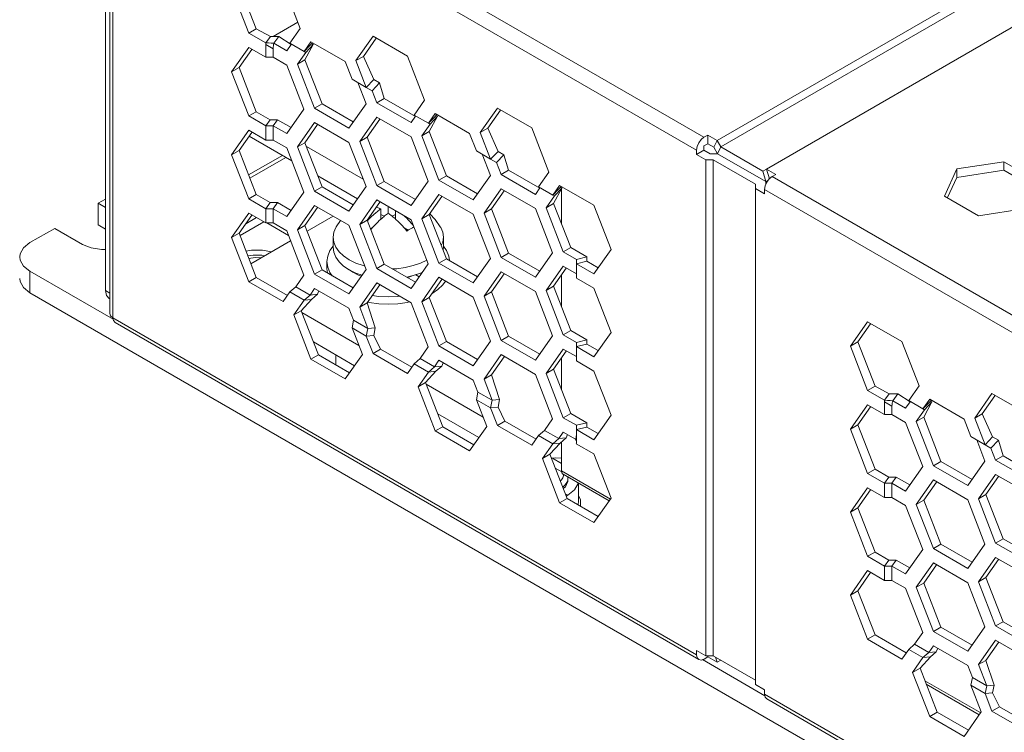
# Model space of a CAD drawing. Header units: inches. Extents: x -123 to 4816, y -2998 to 548.
# Tile 72 of 148: x 1196 to 1252, y -2569 to -2529. Entities that reach past the tile are written whole.
import ezdxf

# ---------------------------------------------------------------- set-up
doc = ezdxf.new("R2010")
doc.units = ezdxf.units.IN
doc.header["$MEASUREMENT"] = 0
doc.linetypes.add('HIDDEN', pattern=[9.525, 6.35, -3.175])
doc.layers.get('0').update_dxf_attribs({"lineweight": 0})

msp = doc.modelspace()

# ---------------------------------------------------------------- linework, layer by layer
at = {"color": 3, "linetype": 'Continuous'}
for p, q in [((1235.835, -2535.439), (1302.09, -2497.187)), ((1236.047, -2535.806), (1302.303, -2497.554)), ((1238.663, -2537.072), (1304.919, -2498.82)), ((1201.319, -2515.757), (1235.091, -2535.255)), ((1200.47, -2516.247), (1234.667, -2535.99)), ((1201.143, -2545.314), (1201.143, -2525.146)), ((1200.895, -2544.008), (1200.895, -2525.473)), ((1201.319, -2545.559), (1201.319, -2525.391)), ((1209.084, -2529.303), (1208.104, -2526.777)), ((1209.508, -2529.058), (1208.528, -2526.532)), ((1211.043, -2526.515), (1212.023, -2529.04)), ((1209.084, -2529.303), (1209.508, -2529.058)), ((1210.318, -2529.495), (1209.508, -2529.058)), ((1211.884, -2528.682), (1210.477, -2529.494)), ((1212.023, -2529.04), (1211.431, -2529.882)), ((1210.055, -2529.863), (1209.084, -2529.303)), ((1210.055, -2529.863), (1210.318, -2529.495)), ((1210.52, -2529.887), (1210.809, -2529.501)), ((1211.507, -2529.955), (1210.809, -2529.501)), ((1215.207, -2530.879), (1216.187, -2529.485)), ((1215.632, -2530.634), (1216.356, -2529.603)), ((1216.187, -2529.485), (1218.147, -2530.616)), ((1208.104, -2531.513), (1209.084, -2530.119)), ((1208.528, -2531.268), (1209.252, -2530.238)), ((1209.084, -2530.119), (1210.052, -2530.678)), ((1210.052, -2530.678), (1210.052, -2529.952)), ((1210.052, -2529.952), (1210.476, -2530.197)), ((1210.476, -2530.678), (1210.476, -2530.197)), ((1211.255, -2530.312), (1210.52, -2529.887)), ((1211.255, -2530.312), (1211.511, -2529.948)), ((1211.431, -2529.882), (1212.248, -2530.354)), ((1212.248, -2530.354), (1212.635, -2529.802)), ((1212.248, -2530.354), (1212.545, -2530.04)), ((1212.292, -2530.828), (1212.761, -2529.958)), ((1212.337, -2530.405), (1212.761, -2529.958)), ((1212.545, -2530.04), (1212.583, -2530.001)), ((1212.583, -2530.001), (1212.729, -2529.856)), ((1212.635, -2529.802), (1214.595, -2530.933)), ((1212.676, -2529.908), (1212.761, -2529.958)), ((1210.052, -2530.678), (1210.476, -2530.678)), ((1211.255, -2531.128), (1210.476, -2530.678)), ((1211.868, -2531.073), (1212.337, -2530.405)), ((1211.868, -2531.073), (1212.292, -2530.828)), ((1212.248, -2530.354), (1212.337, -2530.405)), ((1212.292, -2530.828), (1213.272, -2533.354)), ((1215.207, -2530.879), (1215.632, -2530.634)), ((1216.224, -2531.956), (1215.632, -2530.634)), ((1218.147, -2530.616), (1219.127, -2533.141)), ((1208.104, -2531.513), (1208.528, -2531.268)), ((1209.508, -2533.793), (1208.528, -2531.268)), ((1212.235, -2533.653), (1211.255, -2531.128)), ((1211.868, -2531.073), (1212.848, -2533.599)), ((1214.595, -2530.933), (1214.983, -2531.933)), ((1215.799, -2532.404), (1215.207, -2530.879)), ((1209.084, -2534.038), (1208.104, -2531.513)), ((1214.983, -2531.933), (1215.799, -2532.404)), ((1215.799, -2532.404), (1216.224, -2531.956)), ((1216.224, -2531.956), (1216.558, -2532.15)), ((1215.317, -2532.126), (1215.787, -2533.336)), ((1215.799, -2532.404), (1216.134, -2532.597)), ((1216.134, -2532.597), (1216.558, -2532.15)), ((1216.558, -2532.15), (1216.824, -2533.036)), ((1216.134, -2532.597), (1216.399, -2533.281)), ((1216.399, -2533.281), (1216.824, -2533.036)), ((1218.607, -2534.066), (1216.824, -2533.036)), ((1211.255, -2535.047), (1212.235, -2533.653)), ((1212.848, -2533.599), (1213.272, -2533.354)), ((1212.848, -2533.599), (1214.807, -2534.73)), ((1213.272, -2533.354), (1215.052, -2534.382)), ((1214.807, -2534.73), (1215.787, -2533.336)), ((1218.359, -2534.413), (1216.399, -2533.281)), ((1219.127, -2533.141), (1218.535, -2533.983)), ((1222.311, -2534.98), (1223.291, -2533.586)), ((1223.291, -2533.586), (1225.25, -2534.717)), ((1209.084, -2534.038), (1209.508, -2533.793)), ((1210.052, -2534.597), (1209.084, -2534.038)), ((1210.3, -2534.251), (1209.508, -2533.793)), ((1216.399, -2534.098), (1215.42, -2535.492)), ((1216.568, -2534.216), (1215.844, -2535.247)), ((1218.359, -2535.229), (1216.399, -2534.098)), ((1218.614, -2534.049), (1218.359, -2534.413)), ((1218.535, -2533.983), (1219.351, -2534.455)), ((1219.351, -2534.455), (1219.739, -2533.903)), ((1219.351, -2534.455), (1219.649, -2534.141)), ((1219.865, -2534.059), (1219.396, -2534.93)), ((1219.441, -2534.507), (1219.865, -2534.059)), ((1219.649, -2534.141), (1219.686, -2534.102)), ((1219.686, -2534.102), (1219.833, -2533.957)), ((1219.739, -2533.903), (1221.699, -2535.034)), ((1219.78, -2534.01), (1219.865, -2534.059)), ((1222.735, -2534.735), (1223.459, -2533.704)), ((1210.052, -2534.597), (1210.3, -2534.251)), ((1210.052, -2535.414), (1210.052, -2534.597)), ((1210.052, -2534.597), (1210.476, -2534.597)), ((1210.3, -2534.251), (1210.724, -2534.251)), ((1210.476, -2534.597), (1210.724, -2534.251)), ((1210.476, -2535.414), (1210.476, -2534.597)), ((1211.255, -2535.047), (1210.476, -2534.597)), ((1211.5, -2534.699), (1210.724, -2534.251)), ((1212.848, -2534.415), (1211.868, -2535.809)), ((1213.016, -2534.534), (1212.292, -2535.564)), ((1212.848, -2534.415), (1214.807, -2535.547)), ((1219.441, -2534.507), (1218.971, -2535.175)), ((1219.351, -2534.455), (1219.441, -2534.507)), ((1222.311, -2534.98), (1222.735, -2534.735)), ((1223.327, -2536.058), (1222.735, -2534.735)), ((1225.25, -2534.717), (1226.23, -2537.242)), ((1208.104, -2536.249), (1209.084, -2534.855)), ((1208.528, -2536.004), (1209.252, -2534.974)), ((1209.084, -2534.855), (1210.052, -2535.414)), ((1211.541, -2536.601), (1209.099, -2535.191)), ((1215.42, -2535.492), (1215.844, -2535.247)), ((1215.844, -2535.247), (1216.824, -2537.772)), ((1219.339, -2537.755), (1218.359, -2535.229)), ((1218.971, -2535.175), (1219.396, -2534.93)), ((1218.971, -2535.175), (1219.951, -2537.7)), ((1219.396, -2534.93), (1220.375, -2537.455)), ((1221.699, -2535.034), (1222.086, -2536.034)), ((1222.903, -2536.505), (1222.311, -2534.98)), ((1235.091, -2535.255), (1235.303, -2535.132)), ((1235.303, -2535.132), (1235.303, -2535.622)), ((1235.835, -2535.439), (1235.303, -2535.132)), ((1210.052, -2535.414), (1210.476, -2535.414)), ((1211.255, -2535.864), (1210.476, -2535.414)), ((1211.255, -2535.864), (1212.235, -2538.389)), ((1211.868, -2535.809), (1212.292, -2535.564)), ((1211.868, -2535.809), (1212.848, -2538.334)), ((1212.292, -2535.564), (1213.272, -2538.089)), ((1212.374, -2535.775), (1215.624, -2537.651)), ((1215.787, -2538.072), (1214.807, -2535.547)), ((1215.42, -2535.492), (1216.399, -2538.017)), ((1235.091, -2535.745), (1235.303, -2535.622)), ((1235.091, -2535.745), (1235.091, -2535.99)), ((1235.659, -2535.827), (1235.303, -2535.622)), ((1235.835, -2535.439), (1235.659, -2535.827)), ((1235.659, -2535.827), (1235.871, -2536.195)), ((1235.835, -2535.439), (1236.047, -2535.806)), ((1236.047, -2535.806), (1235.871, -2536.195)), ((1238.451, -2537.194), (1236.047, -2535.806)), ((1208.104, -2536.249), (1208.528, -2536.004)), ((1209.084, -2538.774), (1208.104, -2536.249)), ((1209.508, -2538.529), (1208.528, -2536.004)), ((1209.071, -2537.404), (1211.002, -2536.289)), ((1209.142, -2537.586), (1211.195, -2536.401)), ((1222.086, -2536.034), (1222.903, -2536.505)), ((1222.89, -2537.437), (1222.421, -2536.227)), ((1222.903, -2536.505), (1223.327, -2536.058)), ((1223.238, -2536.699), (1223.662, -2536.251)), ((1223.327, -2536.058), (1223.662, -2536.251)), ((1223.927, -2537.138), (1223.662, -2536.251)), ((1234.667, -2535.99), (1234.667, -2536.235)), ((1235.091, -2535.99), (1234.667, -2536.235)), ((1234.667, -2536.235), (1235.198, -2536.541)), ((1235.091, -2535.99), (1235.447, -2536.195)), ((1235.447, -2536.195), (1235.871, -2536.195)), ((1238.627, -2537.786), (1235.871, -2536.195)), ((1222.903, -2536.505), (1223.238, -2536.699)), ((1223.503, -2537.383), (1223.238, -2536.699)), ((1235.198, -2536.541), (1235.198, -2564.874)), ((1235.198, -2536.541), (1235.623, -2536.541)), ((1235.623, -2564.874), (1235.623, -2536.541)), ((1238.027, -2537.929), (1235.623, -2536.541)), ((1249.54, -2537.065), (1252.217, -2536.651)), ((1252.217, -2536.651), (1252.217, -2537.141)), ((1252.217, -2536.651), (1254.177, -2537.782)), ((1215.297, -2538.769), (1213.027, -2537.458)), ((1219.951, -2537.7), (1220.375, -2537.455)), ((1220.375, -2537.455), (1222.156, -2538.483)), ((1221.911, -2538.831), (1222.89, -2537.437)), ((1223.503, -2537.383), (1223.927, -2537.138)), ((1225.462, -2538.514), (1223.503, -2537.383)), ((1225.71, -2538.167), (1223.927, -2537.138)), ((1226.23, -2537.242), (1225.638, -2538.085)), ((1238.451, -2537.194), (1238.663, -2537.072)), ((1238.451, -2537.194), (1238.627, -2537.786)), ((1238.663, -2537.072), (1238.827, -2537.624)), ((1239.193, -2537.378), (1238.663, -2537.072)), ((1238.98, -2537.5), (1239.193, -2537.378)), ((1238.98, -2537.5), (1270.447, -2555.667)), ((1248.823, -2538.61), (1249.54, -2537.065)), ((1249.01, -2538.697), (1249.54, -2537.555)), ((1249.54, -2537.065), (1249.54, -2537.555)), ((1249.54, -2537.555), (1252.217, -2537.141)), ((1252.217, -2537.141), (1253.997, -2538.168)), ((1212.848, -2538.334), (1213.272, -2538.089)), ((1213.272, -2538.089), (1215.052, -2539.117)), ((1215.787, -2538.072), (1214.807, -2539.466)), ((1216.399, -2538.017), (1216.824, -2537.772)), ((1218.359, -2539.148), (1216.399, -2538.017)), ((1218.604, -2538.8), (1216.824, -2537.772)), ((1218.359, -2539.148), (1219.339, -2537.755)), ((1219.951, -2537.7), (1221.911, -2538.831)), ((1225.718, -2538.15), (1225.462, -2538.514)), ((1225.638, -2538.085), (1226.455, -2538.556)), ((1226.455, -2538.556), (1226.843, -2538.004)), ((1226.79, -2538.203), (1226.937, -2538.059)), ((1226.843, -2538.004), (1228.802, -2539.136)), ((1226.883, -2538.111), (1226.969, -2538.16)), ((1226.952, -2538.067), (1226.952, -2538.108)), ((1238.027, -2537.929), (1238.027, -2566.507)), ((1238.627, -2537.786), (1238.761, -2537.709)), ((1238.627, -2537.786), (1238.627, -2537.94)), ((1209.084, -2538.774), (1209.508, -2538.529)), ((1210.3, -2538.987), (1209.508, -2538.529)), ((1211.255, -2539.783), (1212.235, -2538.389)), ((1212.848, -2538.334), (1214.807, -2539.466)), ((1219.951, -2538.516), (1218.971, -2539.91)), ((1220.12, -2538.635), (1219.396, -2539.665)), ((1219.951, -2538.516), (1221.911, -2539.648)), ((1223.503, -2538.199), (1222.523, -2539.593)), ((1223.672, -2538.318), (1222.947, -2539.348)), ((1225.462, -2539.33), (1223.503, -2538.199)), ((1226.544, -2538.608), (1226.075, -2539.276)), ((1226.455, -2538.556), (1226.752, -2538.242)), ((1226.455, -2538.556), (1226.544, -2538.608)), ((1226.969, -2538.16), (1226.499, -2539.031)), ((1226.544, -2538.608), (1226.969, -2538.16)), ((1226.752, -2538.242), (1226.79, -2538.203)), ((1226.952, -2538.191), (1226.952, -2540.198)), ((1238.027, -2538.174), (1238.556, -2538.48)), ((1238.556, -2538.235), (1238.556, -2538.48)), ((1238.556, -2538.235), (1270.023, -2556.402)), ((1250.783, -2539.742), (1248.823, -2538.61)), ((1200.895, -2538.782), (1200.47, -2539.027)), ((1200.47, -2539.027), (1200.47, -2540.252)), ((1200.47, -2539.027), (1200.895, -2539.272)), ((1210.052, -2539.333), (1209.084, -2538.774)), ((1210.052, -2539.333), (1210.3, -2538.987)), ((1210.3, -2538.987), (1210.724, -2538.987)), ((1210.476, -2539.333), (1210.724, -2538.987)), ((1211.5, -2539.435), (1210.724, -2538.987)), ((1212.848, -2539.151), (1211.868, -2540.545)), ((1213.016, -2539.269), (1212.292, -2540.3)), ((1212.848, -2539.151), (1214.807, -2540.282)), ((1216.399, -2538.834), (1215.42, -2540.228)), ((1216.568, -2538.952), (1215.844, -2539.983)), ((1218.359, -2539.965), (1216.399, -2538.834)), ((1217.052, -2539.21), (1217.052, -2539.599)), ((1226.075, -2539.276), (1226.499, -2539.031)), ((1226.075, -2539.276), (1227.055, -2541.801)), ((1226.499, -2539.031), (1227.479, -2541.556)), ((1228.802, -2539.136), (1229.782, -2541.661)), ((1208.104, -2540.985), (1209.084, -2539.591)), ((1208.528, -2540.74), (1209.252, -2539.709)), ((1208.91, -2540.197), (1209.522, -2539.843)), ((1209.084, -2539.591), (1210.052, -2540.15)), ((1210.052, -2540.15), (1210.052, -2539.333)), ((1210.052, -2539.333), (1210.476, -2539.333)), ((1210.476, -2540.15), (1210.476, -2539.333)), ((1211.255, -2539.783), (1210.476, -2539.333)), ((1212.417, -2540.621), (1213.906, -2539.762)), ((1216.628, -2539.354), (1216.628, -2539.931)), ((1216.819, -2539.77), (1216.628, -2539.66)), ((1217.476, -2539.66), (1217.285, -2539.77)), ((1217.476, -2539.455), (1217.476, -2539.931)), ((1218.971, -2539.91), (1219.396, -2539.665)), ((1219.396, -2539.665), (1220.375, -2542.191)), ((1222.89, -2542.173), (1221.911, -2539.648)), ((1222.523, -2539.593), (1222.947, -2539.348)), ((1222.523, -2539.593), (1223.503, -2542.118)), ((1222.947, -2539.348), (1223.927, -2541.873)), ((1226.442, -2541.856), (1225.462, -2539.33)), ((1253.459, -2539.327), (1250.783, -2539.742)), ((1200.47, -2540.252), (1200.895, -2540.497)), ((1208.6, -2540.865), (1209.946, -2540.088)), ((1210.052, -2540.15), (1210.476, -2540.15)), ((1210.122, -2540.15), (1211.357, -2540.863)), ((1211.255, -2540.599), (1210.476, -2540.15)), ((1211.868, -2540.545), (1212.292, -2540.3)), ((1212.292, -2540.3), (1213.272, -2542.825)), ((1214.081, -2540.362), (1214.33, -2540.007)), ((1215.787, -2542.808), (1214.807, -2540.282)), ((1215.42, -2540.228), (1215.844, -2539.983)), ((1215.42, -2540.228), (1216.399, -2542.753)), ((1215.844, -2539.983), (1216.824, -2542.508)), ((1218.359, -2539.965), (1219.339, -2542.49)), ((1218.971, -2539.91), (1219.951, -2542.436)), ((1197.995, -2540.456), (1196.581, -2541.272)), ((1197.995, -2540.456), (1199.586, -2541.375)), ((1208.104, -2540.985), (1208.528, -2540.74)), ((1209.508, -2543.265), (1208.528, -2540.74)), ((1212.235, -2543.125), (1211.255, -2540.599)), ((1211.868, -2540.545), (1212.848, -2543.07)), ((1213.902, -2540.966), (1213.902, -2541.538)), ((1216.139, -2540.431), (1216.04, -2540.489)), ((1218.189, -2540.561), (1217.965, -2540.432)), ((1220.202, -2540.966), (1220.202, -2541.538)), ((1209.084, -2543.51), (1208.104, -2540.985)), ((1209.202, -2542.477), (1211.475, -2541.165)), ((1220.381, -2541.73), (1220.202, -2541.481)), ((1220.181, -2541.69), (1220.202, -2541.538)), ((1220.509, -2542.038), (1220.381, -2541.73)), ((1220.543, -2542.287), (1220.509, -2542.038)), ((1223.503, -2542.118), (1223.927, -2541.873)), ((1225.707, -2542.901), (1223.927, -2541.873)), ((1225.462, -2543.25), (1226.442, -2541.856)), ((1227.055, -2541.801), (1227.479, -2541.556)), ((1227.055, -2541.801), (1227.8, -2542.231)), ((1227.479, -2541.556), (1228.4, -2542.088)), ((1227.8, -2542.231), (1228.4, -2542.088)), ((1228.4, -2542.088), (1228.4, -2542.333)), ((1229.782, -2541.661), (1228.802, -2543.055)), ((1213.552, -2542.762), (1213.552, -2542.354)), ((1215.709, -2542.607), (1215.622, -2542.586)), ((1216.399, -2542.753), (1216.824, -2542.508)), ((1218.604, -2543.536), (1216.824, -2542.508)), ((1218.359, -2543.884), (1219.339, -2542.49)), ((1219.252, -2542.266), (1218.904, -2542.437)), ((1219.951, -2542.436), (1220.375, -2542.191)), ((1219.951, -2542.436), (1221.911, -2543.567)), ((1220.375, -2542.191), (1222.156, -2543.218)), ((1222.89, -2542.173), (1221.911, -2543.567)), ((1225.462, -2543.25), (1223.503, -2542.118)), ((1227.055, -2542.617), (1226.075, -2544.011)), ((1227.055, -2542.617), (1227.8, -2543.048)), ((1227.8, -2542.231), (1227.8, -2543.293)), ((1227.8, -2542.476), (1228.4, -2542.333)), ((1228.802, -2543.055), (1227.8, -2542.476)), ((1229.047, -2542.706), (1228.4, -2542.333)), ((1196.581, -2542.905), (1196.581, -2544.13)), ((1201.336, -2545.651), (1196.581, -2542.905)), ((1212.235, -2543.125), (1211.766, -2543.793)), ((1212.848, -2543.07), (1213.272, -2542.825)), ((1212.848, -2543.07), (1214.807, -2544.201)), ((1213.272, -2542.825), (1215.052, -2543.853)), ((1213.552, -2542.762), (1213.585, -2543.006)), ((1214.807, -2544.201), (1215.787, -2542.808)), ((1214.843, -2542.833), (1215.031, -2542.964)), ((1215.557, -2543.135), (1215.201, -2543.009)), ((1218.359, -2543.884), (1216.399, -2542.753)), ((1218.482, -2543.158), (1218.106, -2543.248)), ((1218.904, -2543.009), (1218.482, -2543.158)), ((1218.828, -2543.216), (1218.634, -2543.104)), ((1218.897, -2543.011), (1218.951, -2543.042)), ((1219.012, -2542.956), (1218.904, -2543.009)), ((1223.503, -2542.935), (1222.523, -2544.329)), ((1223.672, -2543.053), (1222.947, -2544.084)), ((1225.462, -2544.066), (1223.503, -2542.935)), ((1227.223, -2542.736), (1226.499, -2543.766)), ((1226.952, -2543.122), (1226.952, -2544.934)), ((1209.084, -2543.51), (1209.508, -2543.265)), ((1211.043, -2544.641), (1209.084, -2543.51)), ((1211.288, -2544.293), (1209.508, -2543.265)), ((1216.399, -2543.569), (1215.42, -2544.963)), ((1216.568, -2543.688), (1215.844, -2544.718)), ((1218.359, -2544.701), (1216.399, -2543.569)), ((1219.951, -2543.252), (1218.971, -2544.646)), ((1220.12, -2543.371), (1219.396, -2544.401)), ((1219.951, -2543.252), (1221.911, -2544.383)), ((1226.075, -2544.011), (1226.499, -2543.766)), ((1227.479, -2546.292), (1226.499, -2543.766)), ((1227.8, -2543.293), (1228.802, -2543.871)), ((1319.972, -2615.368), (1196.581, -2544.13)), ((1200.895, -2544.008), (1201.143, -2544.151)), ((1211.431, -2544.089), (1211.043, -2544.641)), ((1211.766, -2543.793), (1211.431, -2544.089)), ((1211.431, -2544.089), (1212.248, -2544.561)), ((1212.582, -2544.264), (1211.766, -2543.793)), ((1212.582, -2544.264), (1212.248, -2544.561)), ((1212.848, -2543.887), (1212.582, -2544.264)), ((1212.582, -2544.264), (1213.006, -2544.222)), ((1213.006, -2544.222), (1212.672, -2544.519)), ((1212.848, -2543.887), (1214.807, -2545.018)), ((1213.095, -2544.029), (1213.006, -2544.222)), ((1222.523, -2544.329), (1222.947, -2544.084)), ((1222.523, -2544.329), (1223.503, -2546.854)), ((1222.947, -2544.084), (1223.927, -2546.609)), ((1226.442, -2546.591), (1225.462, -2544.066)), ((1227.055, -2546.537), (1226.075, -2544.011)), ((1228.802, -2543.871), (1229.782, -2546.397)), ((1201.102, -2544.465), (1201.143, -2544.489)), ((1211.656, -2545.403), (1212.248, -2544.561)), ((1212.08, -2545.158), (1212.672, -2544.519)), ((1212.248, -2544.561), (1212.672, -2544.519)), ((1215.42, -2544.963), (1215.844, -2544.718)), ((1215.844, -2544.718), (1216.313, -2546.131)), ((1215.883, -2544.663), (1215.97, -2544.684)), ((1218.134, -2544.684), (1218.273, -2544.651)), ((1219.339, -2547.226), (1218.359, -2544.701)), ((1218.971, -2544.646), (1219.396, -2544.401)), ((1218.971, -2544.646), (1219.951, -2547.171)), ((1219.396, -2544.401), (1220.375, -2546.926)), ((1222.89, -2546.909), (1221.911, -2544.383)), ((1211.656, -2545.403), (1212.08, -2545.158)), ((1212.635, -2547.928), (1211.656, -2545.403)), ((1213.06, -2547.683), (1212.08, -2545.158)), ((1212.121, -2545.263), (1215.371, -2547.14)), ((1214.807, -2545.018), (1215.072, -2545.702)), ((1215.42, -2544.963), (1215.889, -2546.173)), ((1201.319, -2545.559), (1234.669, -2564.813)), ((1234.793, -2565.088), (1201.443, -2545.834)), ((1215.072, -2545.702), (1214.983, -2546.14)), ((1215.889, -2546.173), (1215.072, -2545.702)), ((1243.459, -2547.189), (1244.439, -2545.796)), ((1243.884, -2546.945), (1244.608, -2545.914)), ((1244.439, -2545.796), (1246.399, -2546.927)), ((1214.983, -2546.14), (1215.575, -2547.666)), ((1214.983, -2546.14), (1215.799, -2546.611)), ((1215.889, -2546.173), (1215.799, -2546.611)), ((1215.799, -2546.611), (1216.224, -2546.569)), ((1215.889, -2546.173), (1216.313, -2546.131)), ((1216.313, -2546.131), (1216.224, -2546.569)), ((1216.611, -2547.366), (1216.224, -2546.569)), ((1225.462, -2547.985), (1226.442, -2546.591)), ((1227.055, -2546.537), (1227.479, -2546.292)), ((1227.055, -2546.537), (1227.8, -2546.967)), ((1227.479, -2546.292), (1228.4, -2546.824)), ((1229.782, -2546.397), (1228.802, -2547.79)), ((1215.126, -2548.305), (1212.774, -2546.947)), ((1216.187, -2547.611), (1215.799, -2546.611)), ((1219.951, -2547.171), (1220.375, -2546.926)), ((1220.375, -2546.926), (1222.156, -2547.954)), ((1221.911, -2548.303), (1222.89, -2546.909)), ((1223.503, -2546.854), (1223.927, -2546.609)), ((1225.462, -2547.985), (1223.503, -2546.854)), ((1225.707, -2547.637), (1223.927, -2546.609)), ((1227.8, -2546.967), (1228.4, -2546.824)), ((1227.8, -2548.029), (1227.8, -2546.967)), ((1227.8, -2547.212), (1228.4, -2547.069)), ((1228.4, -2546.824), (1228.4, -2547.069)), ((1229.047, -2547.442), (1228.4, -2547.069)), ((1243.459, -2547.189), (1243.884, -2546.945)), ((1244.863, -2549.47), (1243.884, -2546.945)), ((1246.399, -2546.927), (1247.378, -2549.452)), ((1212.635, -2547.928), (1213.06, -2547.683)), ((1214.84, -2548.711), (1213.06, -2547.683)), ((1214.052, -2547.685), (1214.052, -2548.256)), ((1215.575, -2547.666), (1214.595, -2549.06)), ((1216.187, -2547.611), (1216.611, -2547.366)), ((1218.147, -2548.742), (1216.187, -2547.611)), ((1218.392, -2548.394), (1216.611, -2547.366)), ((1219.339, -2547.226), (1218.869, -2547.894)), ((1219.951, -2547.171), (1221.911, -2548.303)), ((1223.503, -2547.67), (1222.523, -2549.064)), ((1225.462, -2548.802), (1223.503, -2547.67)), ((1227.055, -2547.353), (1226.075, -2548.747)), ((1227.223, -2547.472), (1226.499, -2548.502)), ((1227.055, -2547.353), (1227.8, -2547.784)), ((1228.802, -2547.79), (1227.8, -2547.212)), ((1244.439, -2549.715), (1243.459, -2547.189)), ((1214.595, -2549.06), (1212.635, -2547.928)), ((1218.535, -2548.191), (1218.147, -2548.742)), ((1218.869, -2547.894), (1218.535, -2548.191)), ((1218.535, -2548.191), (1219.351, -2548.662)), ((1219.686, -2548.365), (1218.869, -2547.894)), ((1219.951, -2547.988), (1219.686, -2548.365)), ((1219.951, -2547.988), (1221.911, -2549.119)), ((1220.198, -2548.13), (1220.11, -2548.323)), ((1223.672, -2547.789), (1222.947, -2548.819)), ((1226.952, -2547.858), (1226.952, -2549.669)), ((1227.8, -2548.029), (1228.802, -2548.607)), ((1218.759, -2549.504), (1219.351, -2548.662)), ((1219.183, -2549.259), (1219.775, -2548.62)), ((1219.686, -2548.365), (1219.351, -2548.662)), ((1219.351, -2548.662), (1219.775, -2548.62)), ((1219.686, -2548.365), (1220.11, -2548.323)), ((1220.11, -2548.323), (1219.775, -2548.62)), ((1222.523, -2549.064), (1222.947, -2548.819)), ((1222.947, -2548.819), (1223.417, -2550.232)), ((1226.442, -2551.327), (1225.462, -2548.802)), ((1226.075, -2548.747), (1226.499, -2548.502)), ((1226.075, -2548.747), (1227.055, -2551.272)), ((1226.499, -2548.502), (1227.479, -2551.027)), ((1228.802, -2548.607), (1229.782, -2551.132)), ((1218.759, -2549.504), (1219.183, -2549.259)), ((1220.163, -2551.784), (1219.183, -2549.259)), ((1219.224, -2549.364), (1222.474, -2551.241)), ((1221.911, -2549.119), (1222.176, -2549.803)), ((1222.523, -2549.064), (1222.993, -2550.274)), ((1219.739, -2552.029), (1218.759, -2549.504)), ((1222.176, -2549.803), (1222.086, -2550.241)), ((1222.993, -2550.274), (1222.176, -2549.803)), ((1244.439, -2549.715), (1244.863, -2549.47)), ((1245.41, -2550.275), (1244.439, -2549.715)), ((1245.674, -2549.907), (1244.863, -2549.47)), ((1245.41, -2550.275), (1245.674, -2549.907)), ((1245.875, -2550.299), (1246.165, -2549.913)), ((1246.863, -2550.367), (1246.165, -2549.913)), ((1247.378, -2549.452), (1246.787, -2550.294)), ((1250.563, -2551.291), (1251.543, -2549.897)), ((1251.543, -2549.897), (1253.502, -2551.028)), ((1222.086, -2550.241), (1222.678, -2551.767)), ((1222.086, -2550.241), (1222.903, -2550.713)), ((1222.993, -2550.274), (1222.903, -2550.713)), ((1222.993, -2550.274), (1223.417, -2550.232)), ((1223.417, -2550.232), (1223.327, -2550.671)), ((1243.459, -2551.925), (1244.439, -2550.531)), ((1244.439, -2550.531), (1245.407, -2551.09)), ((1245.407, -2551.09), (1245.407, -2550.364)), ((1245.407, -2550.364), (1245.831, -2550.609)), ((1246.611, -2550.724), (1245.875, -2550.299)), ((1246.611, -2550.724), (1246.866, -2550.36)), ((1246.787, -2550.294), (1247.603, -2550.766)), ((1247.603, -2550.766), (1247.991, -2550.214)), ((1247.603, -2550.766), (1247.901, -2550.452)), ((1247.647, -2551.24), (1248.117, -2550.37)), ((1247.693, -2550.818), (1248.117, -2550.37)), ((1247.901, -2550.452), (1247.938, -2550.413)), ((1247.938, -2550.413), (1248.085, -2550.268)), ((1247.991, -2550.214), (1249.95, -2551.345)), ((1248.032, -2550.32), (1248.117, -2550.37)), ((1250.987, -2551.046), (1251.711, -2550.015)), ((1222.229, -2552.406), (1219.877, -2551.048)), ((1222.903, -2550.713), (1223.327, -2550.671)), ((1223.291, -2551.712), (1222.903, -2550.713)), ((1223.715, -2551.467), (1223.327, -2550.671)), ((1227.055, -2551.272), (1227.479, -2551.027)), ((1227.479, -2551.027), (1228.4, -2551.559)), ((1243.884, -2551.68), (1244.608, -2550.65)), ((1245.407, -2551.09), (1245.831, -2551.09)), ((1245.831, -2551.09), (1245.831, -2550.609)), ((1246.611, -2551.54), (1245.831, -2551.09)), ((1247.223, -2551.485), (1247.693, -2550.818)), ((1247.603, -2550.766), (1247.693, -2550.818)), ((1250.563, -2551.291), (1250.987, -2551.046)), ((1251.579, -2552.368), (1250.987, -2551.046)), ((1223.291, -2551.712), (1223.715, -2551.467)), ((1225.495, -2552.495), (1223.715, -2551.467)), ((1226.442, -2551.327), (1225.973, -2551.995)), ((1227.055, -2551.272), (1227.8, -2551.703)), ((1227.8, -2551.703), (1228.4, -2551.559)), ((1228.4, -2551.559), (1228.4, -2551.804)), ((1229.782, -2551.132), (1228.802, -2552.526)), ((1247.591, -2554.065), (1246.611, -2551.54)), ((1247.223, -2551.485), (1247.647, -2551.24)), ((1247.223, -2551.485), (1248.203, -2554.011)), ((1247.647, -2551.24), (1248.627, -2553.766)), ((1249.95, -2551.345), (1250.338, -2552.345)), ((1251.155, -2552.816), (1250.563, -2551.291)), ((1219.739, -2552.029), (1220.163, -2551.784)), ((1221.699, -2553.161), (1219.739, -2552.029)), ((1221.944, -2552.812), (1220.163, -2551.784)), ((1222.678, -2551.767), (1221.699, -2553.161)), ((1225.25, -2552.844), (1223.291, -2551.712)), ((1225.973, -2551.995), (1225.638, -2552.292)), ((1226.789, -2552.466), (1225.973, -2551.995)), ((1227.055, -2552.089), (1226.789, -2552.466)), ((1227.055, -2552.089), (1227.756, -2552.494)), ((1227.8, -2552.674), (1227.8, -2551.703)), ((1227.8, -2551.948), (1228.4, -2551.804)), ((1228.802, -2552.526), (1227.8, -2551.948)), ((1229.047, -2552.178), (1228.4, -2551.804)), ((1243.459, -2551.925), (1243.884, -2551.68)), ((1244.439, -2554.45), (1243.459, -2551.925)), ((1244.863, -2554.206), (1243.884, -2551.68)), ((1225.638, -2552.292), (1225.25, -2552.844)), ((1225.638, -2552.292), (1226.455, -2552.763)), ((1225.863, -2553.605), (1226.455, -2552.763)), ((1226.287, -2553.36), (1226.879, -2552.721)), ((1226.789, -2552.466), (1226.455, -2552.763)), ((1226.455, -2552.763), (1226.879, -2552.721)), ((1226.789, -2552.466), (1227.214, -2552.424)), ((1227.214, -2552.424), (1226.879, -2552.721)), ((1226.952, -2552.656), (1226.952, -2554.306)), ((1227.302, -2552.232), (1227.214, -2552.424)), ((1227.775, -2552.582), (1227.756, -2552.494)), ((1227.797, -2552.763), (1228.802, -2553.343)), ((1250.338, -2552.345), (1251.489, -2553.009)), ((1250.673, -2552.538), (1251.142, -2553.748)), ((1251.155, -2552.816), (1251.579, -2552.368)), ((1251.489, -2553.009), (1251.914, -2552.562)), ((1251.579, -2552.368), (1251.914, -2552.562)), ((1251.914, -2552.562), (1252.179, -2553.448)), ((1228.802, -2553.343), (1229.782, -2555.868)), ((1251.489, -2553.009), (1251.755, -2553.693)), ((1225.863, -2553.605), (1226.287, -2553.36)), ((1226.843, -2556.131), (1225.863, -2553.605)), ((1227.267, -2555.886), (1226.287, -2553.36)), ((1226.633, -2553.555), (1226.374, -2553.584)), ((1226.428, -2553.578), (1226.952, -2553.881)), ((1226.952, -2553.591), (1226.633, -2553.555)), ((1248.203, -2554.011), (1248.627, -2553.766)), ((1248.627, -2553.766), (1250.408, -2554.794)), ((1250.163, -2555.142), (1251.142, -2553.748)), ((1251.755, -2553.693), (1252.179, -2553.448)), ((1253.714, -2554.825), (1251.755, -2553.693)), ((1253.962, -2554.478), (1252.179, -2553.448)), ((1226.595, -2554.154), (1226.962, -2554.366)), ((1226.952, -2554.306), (1229.751, -2555.922)), ((1244.439, -2554.45), (1244.863, -2554.206)), ((1245.407, -2555.009), (1244.439, -2554.45)), ((1245.656, -2554.663), (1244.863, -2554.206)), ((1246.611, -2555.459), (1247.591, -2554.065)), ((1248.203, -2554.011), (1250.163, -2555.142)), ((1227.041, -2554.503), (1229.673, -2556.022)), ((1227.065, -2554.583), (1227.065, -2554.517)), ((1227.18, -2555.212), (1227.315, -2554.922)), ((1227.315, -2554.922), (1227.32, -2554.847)), ((1227.32, -2554.724), (1227.32, -2554.847)), ((1227.894, -2555.036), (1227.899, -2554.998)), ((1227.92, -2556.032), (1227.92, -2555.01)), ((1245.407, -2555.009), (1245.656, -2554.663)), ((1245.407, -2555.826), (1245.407, -2555.009)), ((1245.407, -2555.009), (1245.831, -2555.009)), ((1245.656, -2554.663), (1246.08, -2554.663)), ((1245.831, -2555.009), (1246.08, -2554.663)), ((1245.831, -2555.826), (1245.831, -2555.009)), ((1246.611, -2555.459), (1245.831, -2555.009)), ((1246.856, -2555.111), (1246.08, -2554.663)), ((1248.203, -2554.827), (1247.223, -2556.221)), ((1248.372, -2554.946), (1247.647, -2555.976)), ((1248.203, -2554.827), (1250.163, -2555.959)), ((1251.755, -2554.51), (1250.775, -2555.904)), ((1251.924, -2554.629), (1251.199, -2555.659)), ((1253.714, -2555.641), (1251.755, -2554.51)), ((1227.048, -2555.321), (1227.18, -2555.212)), ((1243.459, -2556.661), (1244.439, -2555.267)), ((1243.884, -2556.416), (1244.608, -2555.386)), ((1244.439, -2555.267), (1245.407, -2555.826)), ((1226.843, -2556.131), (1227.267, -2555.886)), ((1228.802, -2557.262), (1226.843, -2556.131)), ((1227.165, -2555.623), (1227.305, -2555.704)), ((1227.305, -2555.704), (1227.208, -2555.745)), ((1229.047, -2556.913), (1227.267, -2555.886)), ((1228.041, -2555.95), (1227.92, -2555.735)), ((1228.041, -2556.333), (1228.041, -2555.95)), ((1229.782, -2555.868), (1228.802, -2557.262)), ((1245.407, -2555.826), (1245.831, -2555.826)), ((1246.611, -2556.276), (1245.831, -2555.826)), ((1247.223, -2556.221), (1247.647, -2555.976)), ((1247.647, -2555.976), (1248.627, -2558.501)), ((1251.142, -2558.484), (1250.163, -2555.959)), ((1250.775, -2555.904), (1251.199, -2555.659)), ((1250.775, -2555.904), (1251.755, -2558.429)), ((1251.199, -2555.659), (1252.179, -2558.184)), ((1243.459, -2556.661), (1243.884, -2556.416)), ((1244.439, -2559.186), (1243.459, -2556.661)), ((1244.863, -2558.941), (1243.884, -2556.416)), ((1246.611, -2556.276), (1247.591, -2558.801)), ((1247.223, -2556.221), (1248.203, -2558.746)), ((1251.755, -2558.429), (1252.179, -2558.184)), ((1253.959, -2559.212), (1252.179, -2558.184)), ((1244.439, -2559.186), (1244.863, -2558.941)), ((1245.656, -2559.399), (1244.863, -2558.941)), ((1246.611, -2560.195), (1247.591, -2558.801)), ((1248.203, -2558.746), (1248.627, -2558.501)), ((1248.203, -2558.746), (1250.163, -2559.878)), ((1248.627, -2558.501), (1250.408, -2559.529)), ((1251.142, -2558.484), (1250.163, -2559.878)), ((1253.714, -2559.56), (1251.755, -2558.429)), ((1245.407, -2559.745), (1244.439, -2559.186)), ((1245.407, -2559.745), (1245.656, -2559.399)), ((1245.656, -2559.399), (1246.08, -2559.399)), ((1245.831, -2559.745), (1246.08, -2559.399)), ((1246.856, -2559.847), (1246.08, -2559.399)), ((1251.755, -2559.246), (1250.775, -2560.64)), ((1251.924, -2559.364), (1251.199, -2560.395)), ((1253.714, -2560.377), (1251.755, -2559.246)), ((1243.459, -2561.397), (1244.439, -2560.003)), ((1244.439, -2560.003), (1245.407, -2560.562)), ((1245.407, -2560.562), (1245.407, -2559.745)), ((1245.407, -2559.745), (1245.831, -2559.745)), ((1245.831, -2560.562), (1245.831, -2559.745)), ((1246.611, -2560.195), (1245.831, -2559.745)), ((1248.203, -2559.563), (1247.223, -2560.957)), ((1248.372, -2559.682), (1247.647, -2560.712)), ((1248.203, -2559.563), (1250.163, -2560.694)), ((1243.884, -2561.152), (1244.608, -2560.121)), ((1245.407, -2560.562), (1245.831, -2560.562)), ((1246.611, -2561.012), (1245.831, -2560.562)), ((1250.775, -2560.64), (1251.199, -2560.395)), ((1250.775, -2560.64), (1251.755, -2563.165)), ((1251.199, -2560.395), (1252.179, -2562.92)), ((1243.459, -2561.397), (1243.884, -2561.152)), ((1244.863, -2563.677), (1243.884, -2561.152)), ((1247.591, -2563.537), (1246.611, -2561.012)), ((1247.223, -2560.957), (1247.647, -2560.712)), ((1247.223, -2560.957), (1248.203, -2563.482)), ((1247.647, -2560.712), (1248.627, -2563.237)), ((1251.142, -2563.22), (1250.163, -2560.694)), ((1244.439, -2563.922), (1243.459, -2561.397)), ((1248.203, -2563.482), (1248.627, -2563.237)), ((1248.627, -2563.237), (1250.408, -2564.265)), ((1250.163, -2564.613), (1251.142, -2563.22)), ((1251.755, -2563.165), (1252.179, -2562.92)), ((1253.714, -2564.296), (1251.755, -2563.165)), ((1253.959, -2563.948), (1252.179, -2562.92)), ((1244.439, -2563.922), (1244.863, -2563.677)), ((1246.399, -2565.053), (1244.439, -2563.922)), ((1246.644, -2564.705), (1244.863, -2563.677)), ((1247.591, -2563.537), (1247.121, -2564.205)), ((1248.203, -2563.482), (1250.163, -2564.613)), ((1251.755, -2563.981), (1250.775, -2565.375)), ((1253.714, -2565.113), (1251.755, -2563.981)), ((1234.669, -2564.813), (1234.669, -2564.568)), ((1235.198, -2564.874), (1234.669, -2564.568)), ((1246.787, -2564.501), (1246.399, -2565.053)), ((1247.121, -2564.205), (1246.787, -2564.501)), ((1246.787, -2564.501), (1247.603, -2564.973)), ((1247.938, -2564.676), (1247.121, -2564.205)), ((1248.203, -2564.299), (1247.938, -2564.676)), ((1248.203, -2564.299), (1250.163, -2565.43)), ((1248.45, -2564.441), (1248.362, -2564.634)), ((1251.924, -2564.1), (1251.199, -2565.13)), ((1238.576, -2567.15), (1235.005, -2565.089)), ((1235.093, -2565.058), (1235.306, -2564.936)), ((1235.198, -2564.874), (1235.623, -2564.874)), ((1235.306, -2564.874), (1235.306, -2564.936)), ((1235.835, -2565.241), (1235.306, -2564.936)), ((1238.027, -2566.262), (1235.623, -2564.874)), ((1235.835, -2565.241), (1235.747, -2564.946)), ((1235.835, -2565.241), (1236.047, -2565.119)), ((1247.011, -2565.815), (1247.603, -2564.973)), ((1247.435, -2565.57), (1248.027, -2564.931)), ((1247.938, -2564.676), (1247.603, -2564.973)), ((1247.603, -2564.973), (1248.027, -2564.931)), ((1247.938, -2564.676), (1248.362, -2564.634)), ((1248.362, -2564.634), (1248.027, -2564.931)), ((1250.775, -2565.375), (1251.199, -2565.13)), ((1251.199, -2565.13), (1251.669, -2566.543)), ((1247.011, -2565.815), (1247.435, -2565.57)), ((1248.415, -2568.095), (1247.435, -2565.57)), ((1250.163, -2565.43), (1250.428, -2566.114)), ((1250.775, -2565.375), (1251.244, -2566.585)), ((1247.991, -2568.34), (1247.011, -2565.815)), ((1250.428, -2566.114), (1250.338, -2566.552)), ((1251.244, -2566.585), (1250.428, -2566.114)), ((1238.558, -2566.814), (1238.027, -2566.507)), ((1238.558, -2567.059), (1238.558, -2566.814)), ((1247.716, -2566.294), (1250.899, -2568.132)), ((1247.789, -2566.481), (1250.822, -2568.232)), ((1250.338, -2566.552), (1250.93, -2568.078)), ((1250.338, -2566.552), (1251.155, -2567.023)), ((1251.244, -2566.585), (1251.155, -2567.023)), ((1251.244, -2566.585), (1251.669, -2566.543)), ((1251.669, -2566.543), (1251.579, -2566.981)), ((1238.558, -2567.059), (1270.025, -2585.225)), ((1270.149, -2585.5), (1238.682, -2567.333)), ((1251.155, -2567.023), (1251.579, -2566.981)), ((1251.543, -2568.023), (1251.155, -2567.023)), ((1251.967, -2567.778), (1251.579, -2566.981)), ((1251.543, -2568.023), (1251.967, -2567.778)), ((1253.747, -2568.806), (1251.967, -2567.778)), ((1247.991, -2568.34), (1248.415, -2568.095)), ((1249.95, -2569.472), (1247.991, -2568.34)), ((1250.195, -2569.123), (1248.415, -2568.095)), ((1250.93, -2568.078), (1249.95, -2569.472)), ((1253.502, -2569.154), (1251.543, -2568.023))]:
    msp.add_line(p, q, dxfattribs=at)
for points in [[(1210.318, -2529.495), (1210.484, -2529.494), (1210.648, -2529.495), (1210.809, -2529.501)], [(1210.055, -2529.863), (1210.212, -2529.868), (1210.368, -2529.876), (1210.52, -2529.887)], [(1234.667, -2535.99), (1234.699, -2535.783), (1234.791, -2535.571), (1234.929, -2535.386), (1235.091, -2535.255)], [(1238.556, -2538.235), (1238.588, -2538.029), (1238.68, -2537.817), (1238.818, -2537.631), (1238.98, -2537.5)], [(1216.628, -2539.354), (1216.58, -2539.332), (1216.529, -2539.309), (1216.474, -2539.287), (1216.412, -2539.262), (1216.362, -2539.245)], [(1216.025, -2539.852), (1216.112, -2539.769), (1216.189, -2539.699), (1216.256, -2539.64), (1216.315, -2539.59), (1216.369, -2539.545), (1216.421, -2539.504), (1216.473, -2539.465), (1216.525, -2539.426), (1216.577, -2539.389), (1216.628, -2539.354)], [(1217.052, -2539.599), (1217.001, -2539.634), (1216.95, -2539.671), (1216.898, -2539.709), (1216.846, -2539.749), (1216.794, -2539.79), (1216.74, -2539.835), (1216.68, -2539.885), (1216.613, -2539.944), (1216.537, -2540.014), (1216.45, -2540.097), (1216.356, -2540.192), (1216.262, -2540.292), (1216.17, -2540.395), (1216.08, -2540.502), (1216.057, -2540.531)], [(1218.113, -2540.612), (1218.032, -2540.511), (1217.949, -2540.412), (1217.864, -2540.316), (1217.777, -2540.222), (1217.69, -2540.132), (1217.601, -2540.045), (1217.51, -2539.961), (1217.42, -2539.882), (1217.339, -2539.813), (1217.268, -2539.757), (1217.205, -2539.709), (1217.15, -2539.668), (1217.1, -2539.632), (1217.052, -2539.599)], [(1217.945, -2539.726), (1218.02, -2539.795), (1218.108, -2539.881), (1218.196, -2539.971)], [(1219.428, -2539.635), (1219.731, -2539.953), (1220.023, -2540.362)], [(1213.902, -2540.966), (1213.941, -2540.682), (1214.056, -2540.404), (1214.081, -2540.362)], [(1215.86, -2540.024), (1215.931, -2539.948), (1216.025, -2539.852)], [(1218.196, -2539.971), (1218.284, -2540.066), (1218.37, -2540.164)], [(1218.519, -2540.376), (1218.432, -2540.419), (1218.325, -2540.477)], [(1218.37, -2540.164), (1218.455, -2540.265), (1218.494, -2540.314)], [(1220.202, -2540.966), (1220.163, -2540.682), (1220.048, -2540.404), (1220.023, -2540.362)], [(1215.622, -2542.586), (1215.201, -2542.437), (1214.825, -2542.252), (1214.504, -2542.035), (1214.245, -2541.792), (1214.056, -2541.528), (1213.941, -2541.251), (1213.902, -2540.966)], [(1218.325, -2540.477), (1218.218, -2540.542), (1218.113, -2540.612)], [(1220.084, -2541.44), (1220.163, -2541.251), (1220.202, -2540.966)], [(1196.581, -2541.272), (1196.213, -2541.565), (1196.02, -2541.908), (1195.996, -2542.089)], [(1199.586, -2541.375), (1200.084, -2541.576), (1200.671, -2541.667), (1200.895, -2541.655)], [(1213.902, -2541.481), (1213.723, -2541.73), (1213.595, -2542.038), (1213.552, -2542.354)], [(1195.996, -2542.089), (1196.02, -2542.27), (1196.213, -2542.613), (1196.581, -2542.905)], [(1210.377, -2541.799), (1209.869, -2541.704), (1209.244, -2541.704), (1208.925, -2541.763)], [(1215.201, -2543.009), (1214.825, -2542.824), (1214.504, -2542.607), (1214.245, -2542.363), (1214.056, -2542.1), (1213.941, -2541.822), (1213.902, -2541.538)], [(1209.087, -2542.181), (1209.448, -2542.125), (1209.783, -2542.142)], [(1213.552, -2542.354), (1213.595, -2542.67), (1213.723, -2542.979), (1213.855, -2543.162)], [(1218.904, -2542.437), (1218.482, -2542.586), (1218.025, -2542.696), (1217.545, -2542.762), (1217.285, -2542.774)], [(1215.031, -2542.964), (1215.356, -2543.127), (1215.522, -2543.185)], [(1218.131, -2543.263), (1218.281, -2543.224), (1218.41, -2543.175)], [(1196.581, -2544.13), (1196.213, -2543.838), (1196.02, -2543.494), (1195.996, -2543.314)], [(1219.558, -2544.17), (1219.884, -2543.95), (1220.171, -2543.68), (1220.323, -2543.467)], [(1201.102, -2544.465), (1200.948, -2544.289), (1200.895, -2544.008)], [(1216.138, -2544.299), (1216.505, -2544.35), (1217.052, -2544.375), (1217.6, -2544.35), (1217.722, -2544.333)], [(1215.97, -2544.684), (1216.505, -2544.758), (1217.052, -2544.783), (1217.6, -2544.758), (1218.134, -2544.684)], [(1201.143, -2545.314), (1201.189, -2545.447), (1201.319, -2545.559)], [(1201.443, -2545.834), (1201.351, -2545.728), (1201.319, -2545.559)], [(1245.674, -2549.907), (1245.839, -2549.906), (1246.003, -2549.907), (1246.165, -2549.913)], [(1245.41, -2550.275), (1245.568, -2550.28), (1245.723, -2550.288), (1245.875, -2550.299)], [(1226.952, -2554.306), (1226.97, -2554.415), (1227.023, -2554.49), (1227.041, -2554.503)], [(1226.883, -2554.895), (1226.953, -2554.825), (1227.028, -2554.707), (1227.065, -2554.583)], [(1227.018, -2555.243), (1227.041, -2555.227), (1227.168, -2555.104), (1227.258, -2554.971)], [(1227.258, -2554.971), (1227.309, -2554.831), (1227.32, -2554.724)], [(1227.32, -2554.724), (1227.319, -2554.688), (1227.313, -2554.66)], [(1227.305, -2555.704), (1227.692, -2555.397), (1227.894, -2555.036)], [(1227.883, -2556.241), (1227.894, -2556.221), (1227.92, -2556.032)], [(1234.793, -2565.088), (1234.701, -2564.982), (1234.669, -2564.813)], [(1235.093, -2565.058), (1234.931, -2565.115), (1234.793, -2565.088)], [(1238.682, -2567.333), (1238.591, -2567.227), (1238.558, -2567.059)]]:
    msp.add_lwpolyline(points, dxfattribs=at)
at = {"color": 3, "linetype": 'HIDDEN'}
msp.add_lwpolyline([(1209.03, -2542.033), (1209.185, -2542.005), (1209.344, -2541.987), (1209.511, -2541.979), (1209.673, -2541.981), (1209.839, -2541.994), (1210, -2542.017)], dxfattribs=at)
at = {"color": 3, "linetype": 'Continuous'}
for centre, start_param, end_param in [((1211.552, -2531.684), 0.462243, 0.523603), ((1211.976, -2531.929), 0.280746, 0.523603), ((1246.907, -2552.096), 0.462243, 0.523603), ((1247.331, -2552.341), 0.280746, 0.523603), ((1226.3, -2550.452), -2.860848, -2.698841), ((1226.3, -2550.942), -2.679351, -2.61799)]:
    msp.add_ellipse(centre, major_axis=(-1.299, 2.25), ratio=0.333337, start_param=start_param, end_param=end_param, dxfattribs=at)

doc.saveas('drawing.dxf')
